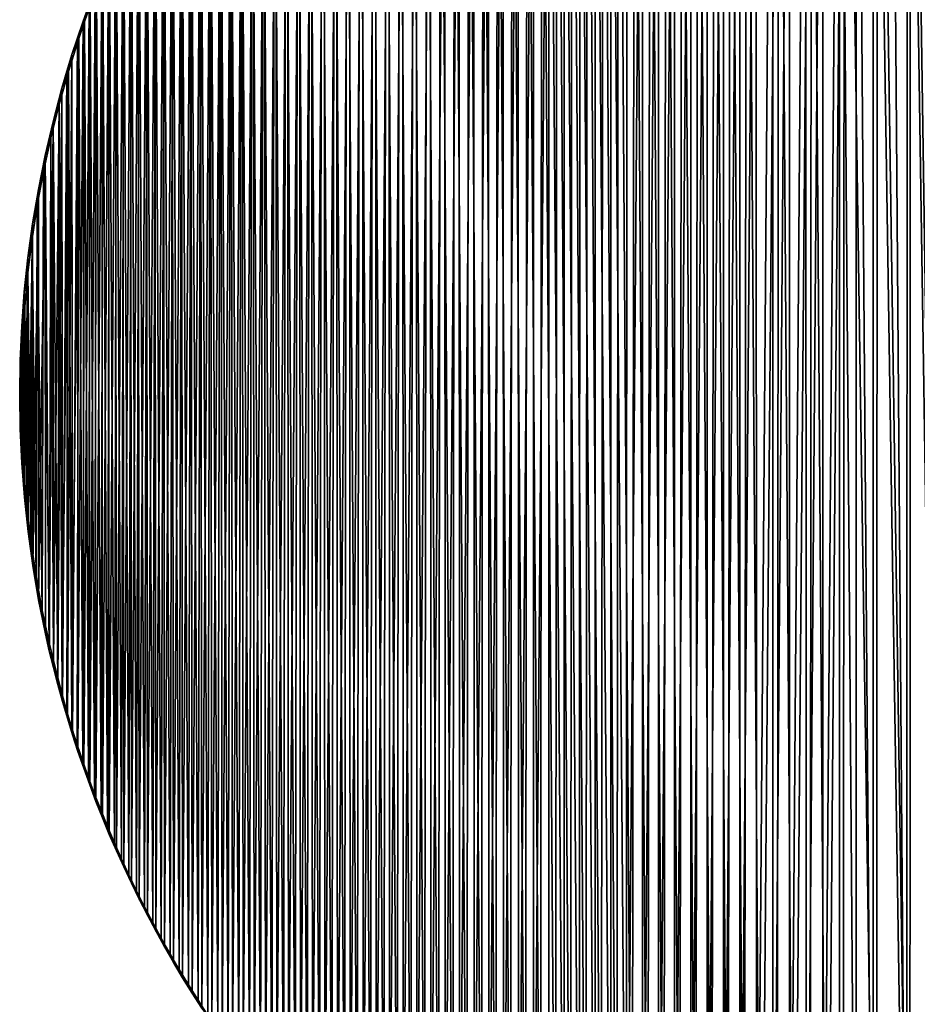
# Model space of a CAD drawing. Header units: millimetres. Extents: x -400 to 400, y -400 to 400.
# Tile 2 of 95: x -400 to -82, y -217 to 133. Entities that reach past the tile are written whole.
import ezdxf

# ---------------------------------------------------------------- set-up
doc = ezdxf.new("R2010")
doc.units = ezdxf.units.MM
doc.header["$LTSCALE"] = 52.148148
for name, color, linetype in [('1', 7, 'CONTINUOUS'), ('2', 7, 'CONTINUOUS'), ('3', 7, 'CONTINUOUS')]:
    doc.layers.add(name, color=color, linetype=linetype)

msp = doc.modelspace()

# ---------------------------------------------------------------- linework, layer by layer
at = {"layer": '1', "color": 253, "linetype": 'Continuous', "true_color": 0x9ca8ab}
for points in [[(-85.16, 390.83, -3.63), (-73.18, -393.25, -2.68), (-79.12, 392.1, -3.14), (-85.16, 390.83, -3.63)], [(-103.17, 386.46, -5.34), (-97.23, -388, -4.74), (-97.19, 388.01, -4.74), (-103.17, 386.46, -5.34)], [(-97.23, -388, -4.74), (-85.24, -390.81, -3.64), (-97.19, 388.01, -4.74), (-97.23, -388, -4.74)], [(-97.19, 388.01, -4.74), (-85.24, -390.81, -3.64), (-91.18, 389.46, -4.17), (-97.19, 388.01, -4.74)], [(-91.18, 389.46, -4.17), (-85.24, -390.81, -3.64), (-85.16, 390.83, -3.63), (-91.18, 389.46, -4.17)], [(-85.24, -390.81, -3.64), (-73.18, -393.25, -2.68), (-85.16, 390.83, -3.63), (-85.24, -390.81, -3.64)], [(-115.08, -383.09, -6.64), (-109.15, -384.82, -5.97), (-109.13, 384.82, -5.97), (-115.08, -383.09, -6.64)], [(-115.08, 383.08, -6.65), (-115.08, -383.09, -6.64), (-109.13, 384.82, -5.97), (-115.08, 383.08, -6.65)], [(-109.15, -384.82, -5.97), (-103.2, -386.46, -5.34), (-109.13, 384.82, -5.97), (-109.15, -384.82, -5.97)], [(-109.13, 384.82, -5.97), (-103.2, -386.46, -5.34), (-103.17, 386.46, -5.34), (-109.13, 384.82, -5.97)], [(-103.2, -386.46, -5.34), (-97.23, -388, -4.74), (-103.17, 386.46, -5.34), (-103.2, -386.46, -5.34)], [(-126.91, 379.33, -8.09), (-126.89, -379.34, -8.08), (-121.01, 381.25, -7.35), (-126.91, 379.33, -8.09)], [(-126.89, -379.34, -8.08), (-120.99, -381.26, -7.35), (-121.01, 381.25, -7.35), (-126.89, -379.34, -8.08)], [(-121.01, 381.25, -7.35), (-120.99, -381.26, -7.35), (-115.08, 383.08, -6.65), (-121.01, 381.25, -7.35)], [(-120.99, -381.26, -7.35), (-115.08, -383.09, -6.64), (-115.08, 383.08, -6.65), (-120.99, -381.26, -7.35)], [(-132.79, 377.31, -8.86), (-132.76, -377.33, -8.85), (-126.91, 379.33, -8.09), (-132.79, 377.31, -8.86)], [(-132.76, -377.33, -8.85), (-126.89, -379.34, -8.08), (-126.91, 379.33, -8.09), (-132.76, -377.33, -8.85)], [(-144.49, 372.98, -10.5), (-144.46, -373, -10.49), (-138.65, 375.19, -9.66), (-144.49, 372.98, -10.5)], [(-144.46, -373, -10.49), (-138.62, -375.21, -9.65), (-138.65, 375.19, -9.66), (-144.46, -373, -10.49)], [(-138.65, 375.19, -9.66), (-138.62, -375.21, -9.65), (-132.79, 377.31, -8.86), (-138.65, 375.19, -9.66)], [(-138.62, -375.21, -9.65), (-132.76, -377.33, -8.85), (-132.79, 377.31, -8.86), (-138.62, -375.21, -9.65)], [(-156.12, 368.28, -12.26), (-156.09, -368.29, -12.26), (-150.32, 370.68, -11.36), (-156.12, 368.28, -12.26)], [(-156.09, -368.29, -12.26), (-150.28, -370.69, -11.36), (-150.32, 370.68, -11.36), (-156.09, -368.29, -12.26)], [(-150.32, 370.68, -11.36), (-150.28, -370.69, -11.36), (-144.49, 372.98, -10.5), (-150.32, 370.68, -11.36)], [(-150.28, -370.69, -11.36), (-144.46, -373, -10.49), (-144.49, 372.98, -10.5), (-150.28, -370.69, -11.36)], [(-161.88, 365.78, -13.19), (-161.87, -365.79, -13.19), (-156.12, 368.28, -12.26), (-161.88, 365.78, -13.19)], [(-161.87, -365.79, -13.19), (-156.09, -368.29, -12.26), (-156.12, 368.28, -12.26), (-161.87, -365.79, -13.19)], [(-167.62, 363.19, -14.15), (-167.61, -363.19, -14.14), (-161.88, 365.78, -13.19), (-167.62, 363.19, -14.15)], [(-167.61, -363.19, -14.14), (-161.87, -365.79, -13.19), (-161.88, 365.78, -13.19), (-167.61, -363.19, -14.14)], [(-178.99, -357.72, -16.15), (-173.31, -360.5, -15.13), (-173.32, 360.5, -15.14), (-178.99, -357.72, -16.15)], [(-178.98, 357.72, -16.15), (-178.99, -357.72, -16.15), (-173.32, 360.5, -15.14), (-178.98, 357.72, -16.15)], [(-173.32, 360.5, -15.14), (-173.31, -360.5, -15.13), (-167.62, 363.19, -14.15), (-173.32, 360.5, -15.14)], [(-173.31, -360.5, -15.13), (-167.61, -363.19, -14.14), (-167.62, 363.19, -14.15), (-173.31, -360.5, -15.13)], [(-184.64, -354.83, -17.19), (-178.99, -357.72, -16.15), (-178.98, 357.72, -16.15), (-184.64, -354.83, -17.19)], [(-184.62, 354.85, -17.19), (-184.64, -354.83, -17.19), (-178.98, 357.72, -16.15), (-184.62, 354.85, -17.19)], [(-190.22, 351.88, -18.26), (-184.64, -354.83, -17.19), (-184.62, 354.85, -17.19), (-190.22, 351.88, -18.26)], [(-195.79, 348.81, -19.36), (-190.25, -351.86, -18.26), (-190.22, 351.88, -18.26), (-195.79, 348.81, -19.36)], [(-190.25, -351.86, -18.26), (-184.64, -354.83, -17.19), (-190.22, 351.88, -18.26), (-190.25, -351.86, -18.26)], [(-201.31, 345.65, -20.48), (-195.83, -348.79, -19.36), (-195.79, 348.81, -19.36), (-201.31, 345.65, -20.48)], [(-195.83, -348.79, -19.36), (-190.25, -351.86, -18.26), (-195.79, 348.81, -19.36), (-195.83, -348.79, -19.36)], [(-212.27, 339.02, -22.79), (-206.84, -342.37, -21.62), (-206.81, 342.39, -21.62), (-212.27, 339.02, -22.79)], [(-206.84, -342.37, -21.62), (-201.35, -345.63, -20.48), (-206.81, 342.39, -21.62), (-206.84, -342.37, -21.62)], [(-206.81, 342.39, -21.62), (-201.35, -345.63, -20.48), (-201.31, 345.65, -20.48), (-206.81, 342.39, -21.62)], [(-201.35, -345.63, -20.48), (-195.83, -348.79, -19.36), (-201.31, 345.65, -20.48), (-201.35, -345.63, -20.48)], [(-217.7, 335.56, -23.99), (-217.69, -335.58, -23.98), (-212.27, 339.02, -22.79), (-217.7, 335.56, -23.99)], [(-217.69, -335.58, -23.98), (-212.28, -339.02, -22.79), (-212.27, 339.02, -22.79), (-217.69, -335.58, -23.98)], [(-212.28, -339.02, -22.79), (-206.84, -342.37, -21.62), (-212.27, 339.02, -22.79), (-212.28, -339.02, -22.79)], [(-223.09, 332.01, -25.2), (-223.04, -332.04, -25.19), (-217.7, 335.56, -23.99), (-223.09, 332.01, -25.2)], [(-223.04, -332.04, -25.19), (-217.69, -335.58, -23.98), (-217.7, 335.56, -23.99), (-223.04, -332.04, -25.19)], [(-228.42, 328.36, -26.44), (-228.35, -328.42, -26.42), (-223.09, 332.01, -25.2), (-228.42, 328.36, -26.44)], [(-228.35, -328.42, -26.42), (-223.04, -332.04, -25.19), (-223.09, 332.01, -25.2), (-228.35, -328.42, -26.42)], [(-233.69, 324.63, -27.69), (-233.59, -324.7, -27.66), (-228.42, 328.36, -26.44), (-233.69, 324.63, -27.69)], [(-233.59, -324.7, -27.66), (-228.35, -328.42, -26.42), (-228.42, 328.36, -26.44), (-233.59, -324.7, -27.66)], [(-238.91, 320.81, -28.96), (-238.79, -320.9, -28.93), (-233.69, 324.63, -27.69), (-238.91, 320.81, -28.96)], [(-238.79, -320.9, -28.93), (-233.59, -324.7, -27.66), (-233.69, 324.63, -27.69), (-238.79, -320.9, -28.93)], [(-244.07, 316.9, -30.25), (-243.94, -317, -30.21), (-238.91, 320.81, -28.96), (-244.07, 316.9, -30.25)], [(-243.94, -317, -30.21), (-238.79, -320.9, -28.93), (-238.91, 320.81, -28.96), (-243.94, -317, -30.21)], [(-249.19, 312.9, -31.55), (-249.04, -313.02, -31.5), (-244.07, 316.9, -30.25), (-249.19, 312.9, -31.55)], [(-249.04, -313.02, -31.5), (-243.94, -317, -30.21), (-244.07, 316.9, -30.25), (-249.04, -313.02, -31.5)], [(-254.23, 308.81, -32.86), (-254.07, -308.95, -32.81), (-249.19, 312.9, -31.55), (-254.23, 308.81, -32.86)], [(-254.07, -308.95, -32.81), (-249.04, -313.02, -31.5), (-249.19, 312.9, -31.55), (-254.07, -308.95, -32.81)], [(-259.21, 304.65, -34.18), (-259.03, -304.8, -34.13), (-254.23, 308.81, -32.86), (-259.21, 304.65, -34.18)], [(-259.03, -304.8, -34.13), (-254.07, -308.95, -32.81), (-254.23, 308.81, -32.86), (-259.03, -304.8, -34.13)], [(-264.11, 300.41, -35.51), (-263.91, -300.59, -35.45), (-259.21, 304.65, -34.18), (-264.11, 300.41, -35.51)], [(-263.91, -300.59, -35.45), (-259.03, -304.8, -34.13), (-259.21, 304.65, -34.18), (-263.91, -300.59, -35.45)], [(-268.94, 296.09, -36.85), (-268.73, -296.29, -36.78), (-264.11, 300.41, -35.51), (-268.94, 296.09, -36.85)], [(-268.73, -296.29, -36.78), (-263.91, -300.59, -35.45), (-264.11, 300.41, -35.51), (-268.73, -296.29, -36.78)], [(-273.7, 291.7, -38.19), (-273.47, -291.91, -38.12), (-268.94, 296.09, -36.85), (-273.7, 291.7, -38.19)], [(-273.47, -291.91, -38.12), (-268.73, -296.29, -36.78), (-268.94, 296.09, -36.85), (-273.47, -291.91, -38.12)], [(-278.4, 287.22, -39.54), (-278.15, -287.46, -39.46), (-273.7, 291.7, -38.19), (-278.4, 287.22, -39.54)], [(-278.15, -287.46, -39.46), (-273.47, -291.91, -38.12), (-273.7, 291.7, -38.19), (-278.15, -287.46, -39.46)], [(-283.02, 282.67, -40.89), (-282.75, -282.94, -40.8), (-278.4, 287.22, -39.54), (-283.02, 282.67, -40.89)], [(-282.75, -282.94, -40.8), (-278.15, -287.46, -39.46), (-278.4, 287.22, -39.54), (-282.75, -282.94, -40.8)], [(-287.56, 278.05, -42.24), (-287.27, -278.34, -42.15), (-283.02, 282.67, -40.89), (-287.56, 278.05, -42.24)], [(-287.27, -278.34, -42.15), (-282.75, -282.94, -40.8), (-283.02, 282.67, -40.89), (-287.27, -278.34, -42.15)], [(-292.02, 273.36, -43.59), (-291.72, -273.67, -43.49), (-287.56, 278.05, -42.24), (-292.02, 273.36, -43.59)], [(-291.72, -273.67, -43.49), (-287.27, -278.34, -42.15), (-287.56, 278.05, -42.24), (-291.72, -273.67, -43.49)], [(-296.41, 268.58, -44.94), (-296.09, -268.93, -44.84), (-292.02, 273.36, -43.59), (-296.41, 268.58, -44.94)], [(-296.09, -268.93, -44.84), (-291.72, -273.67, -43.49), (-292.02, 273.36, -43.59), (-296.09, -268.93, -44.84)], [(-300.73, 263.74, -46.29), (-300.4, -264.11, -46.18), (-296.41, 268.58, -44.94), (-300.73, 263.74, -46.29)], [(-300.4, -264.11, -46.18), (-296.09, -268.93, -44.84), (-296.41, 268.58, -44.94), (-300.4, -264.11, -46.18)], [(-304.97, 258.82, -47.64), (-304.62, -259.22, -47.52), (-300.73, 263.74, -46.29), (-304.97, 258.82, -47.64)], [(-304.62, -259.22, -47.52), (-300.4, -264.11, -46.18), (-300.73, 263.74, -46.29), (-304.62, -259.22, -47.52)], [(-309.13, 253.85, -48.98), (-308.76, -254.27, -48.86), (-304.97, 258.82, -47.64), (-309.13, 253.85, -48.98)], [(-308.76, -254.27, -48.86), (-304.62, -259.22, -47.52), (-304.97, 258.82, -47.64), (-308.76, -254.27, -48.86)], [(-313.2, 248.81, -50.32), (-312.82, -249.26, -50.18), (-309.13, 253.85, -48.98), (-313.2, 248.81, -50.32)], [(-312.82, -249.26, -50.18), (-308.76, -254.27, -48.86), (-309.13, 253.85, -48.98), (-312.82, -249.26, -50.18)], [(-317.18, 243.71, -51.64), (-316.79, -244.2, -51.5), (-313.2, 248.81, -50.32), (-317.18, 243.71, -51.64)], [(-316.79, -244.2, -51.5), (-312.82, -249.26, -50.18), (-313.2, 248.81, -50.32), (-316.79, -244.2, -51.5)], [(-321.09, 238.54, -52.95), (-320.68, -239.07, -52.81), (-317.18, 243.71, -51.64), (-321.09, 238.54, -52.95)], [(-320.68, -239.07, -52.81), (-316.79, -244.2, -51.5), (-317.18, 243.71, -51.64), (-320.68, -239.07, -52.81)], [(-324.91, 233.31, -54.26), (-324.49, -233.88, -54.11), (-321.09, 238.54, -52.95), (-324.91, 233.31, -54.26)], [(-324.49, -233.88, -54.11), (-320.68, -239.07, -52.81), (-321.09, 238.54, -52.95), (-324.49, -233.88, -54.11)], [(-328.64, 228.02, -55.55), (-328.21, -228.64, -55.39), (-324.91, 233.31, -54.26), (-328.64, 228.02, -55.55)], [(-328.21, -228.64, -55.39), (-324.49, -233.88, -54.11), (-324.91, 233.31, -54.26), (-328.21, -228.64, -55.39)], [(-332.28, 222.69, -56.82), (-331.84, -223.34, -56.66), (-328.64, 228.02, -55.55), (-332.28, 222.69, -56.82)], [(-331.84, -223.34, -56.66), (-328.21, -228.64, -55.39), (-328.64, 228.02, -55.55), (-331.84, -223.34, -56.66)], [(-335.81, 217.32, -58.07), (-335.37, -218, -57.91), (-332.28, 222.69, -56.82), (-335.81, 217.32, -58.07)], [(-335.37, -218, -57.91), (-331.84, -223.34, -56.66), (-332.28, 222.69, -56.82), (-335.37, -218, -57.91)], [(-339.26, 211.91, -59.31), (-338.82, -212.61, -59.15), (-335.81, 217.32, -58.07), (-339.26, 211.91, -59.31)], [(-338.82, -212.61, -59.15), (-335.37, -218, -57.91), (-335.81, 217.32, -58.07), (-338.82, -212.61, -59.15)], [(-342.6, 206.45, -60.52), (-342.18, -207.17, -60.36), (-339.26, 211.91, -59.31), (-342.6, 206.45, -60.52)], [(-342.18, -207.17, -60.36), (-338.82, -212.61, -59.15), (-339.26, 211.91, -59.31), (-342.18, -207.17, -60.36)], [(-345.86, 200.95, -61.72), (-345.44, -201.68, -61.56), (-342.6, 206.45, -60.52), (-345.86, 200.95, -61.72)], [(-345.44, -201.68, -61.56), (-342.18, -207.17, -60.36), (-342.6, 206.45, -60.52), (-345.44, -201.68, -61.56)], [(-349.02, 195.41, -62.89), (-348.62, -196.14, -62.73), (-345.86, 200.95, -61.72), (-349.02, 195.41, -62.89)], [(-348.62, -196.14, -62.73), (-345.44, -201.68, -61.56), (-345.86, 200.95, -61.72), (-348.62, -196.14, -62.73)], [(-352.09, 189.83, -64.04), (-351.7, -190.56, -63.88), (-349.02, 195.41, -62.89), (-352.09, 189.83, -64.04)], [(-351.7, -190.56, -63.88), (-348.62, -196.14, -62.73), (-349.02, 195.41, -62.89), (-351.7, -190.56, -63.88)], [(-355.06, 184.22, -65.16), (-354.68, -184.95, -65.01), (-352.09, 189.83, -64.04), (-355.06, 184.22, -65.16)], [(-354.68, -184.95, -65.01), (-351.7, -190.56, -63.88), (-352.09, 189.83, -64.04), (-354.68, -184.95, -65.01)], [(-357.93, 178.57, -66.25), (-357.57, -179.29, -66.11), (-355.06, 184.22, -65.16), (-357.93, 178.57, -66.25)], [(-357.57, -179.29, -66.11), (-354.68, -184.95, -65.01), (-355.06, 184.22, -65.16), (-357.57, -179.29, -66.11)], [(-360.71, 172.88, -67.32), (-360.38, -173.58, -67.19), (-357.93, 178.57, -66.25), (-360.71, 172.88, -67.32)], [(-360.38, -173.58, -67.19), (-357.57, -179.29, -66.11), (-357.93, 178.57, -66.25), (-360.38, -173.58, -67.19)], [(-363.39, 167.16, -68.37), (-363.09, -167.83, -68.24), (-360.71, 172.88, -67.32), (-363.39, 167.16, -68.37)], [(-363.09, -167.83, -68.24), (-360.38, -173.58, -67.19), (-360.71, 172.88, -67.32), (-363.09, -167.83, -68.24)], [(-365.98, 161.42, -69.38), (-365.7, -162.06, -69.26), (-363.39, 167.16, -68.37), (-365.98, 161.42, -69.38)], [(-365.7, -162.06, -69.26), (-363.09, -167.83, -68.24), (-363.39, 167.16, -68.37), (-365.7, -162.06, -69.26)], [(-368.48, 155.64, -70.37), (-368.21, -156.27, -70.26), (-365.98, 161.42, -69.38), (-368.48, 155.64, -70.37)], [(-368.21, -156.27, -70.26), (-365.7, -162.06, -69.26), (-365.98, 161.42, -69.38), (-368.21, -156.27, -70.26)], [(-370.88, 149.84, -71.32), (-370.63, -150.45, -71.22), (-368.48, 155.64, -70.37), (-370.88, 149.84, -71.32)], [(-370.63, -150.45, -71.22), (-368.21, -156.27, -70.26), (-368.48, 155.64, -70.37), (-370.63, -150.45, -71.22)], [(-373.18, 144, -72.24), (-372.95, -144.61, -72.14), (-370.88, 149.84, -71.32), (-373.18, 144, -72.24)], [(-372.95, -144.61, -72.14), (-370.63, -150.45, -71.22), (-370.88, 149.84, -71.32), (-372.95, -144.61, -72.14)], [(-375.39, 138.14, -73.13), (-375.17, -138.73, -73.04), (-373.18, 144, -72.24), (-375.39, 138.14, -73.13)], [(-375.17, -138.73, -73.04), (-372.95, -144.61, -72.14), (-373.18, 144, -72.24), (-375.17, -138.73, -73.04)], [(-377.5, 132.25, -73.99), (-377.29, -132.84, -73.9), (-375.39, 138.14, -73.13), (-377.5, 132.25, -73.99)], [(-377.29, -132.84, -73.9), (-375.17, -138.73, -73.04), (-375.39, 138.14, -73.13), (-377.29, -132.84, -73.9)], [(-379.52, 126.35, -74.82), (-379.32, -126.92, -74.73), (-377.5, 132.25, -73.99), (-379.52, 126.35, -74.82)], [(-379.32, -126.92, -74.73), (-377.29, -132.84, -73.9), (-377.5, 132.25, -73.99), (-379.32, -126.92, -74.73)], [(-381.44, 120.43, -75.61), (-381.26, -121, -75.53), (-379.52, 126.35, -74.82), (-381.44, 120.43, -75.61)], [(-381.26, -121, -75.53), (-379.32, -126.92, -74.73), (-379.52, 126.35, -74.82), (-381.26, -121, -75.53)], [(-383.26, 114.49, -76.36), (-383.09, -115.05, -76.29), (-381.44, 120.43, -75.61), (-383.26, 114.49, -76.36)], [(-383.09, -115.05, -76.29), (-381.26, -121, -75.53), (-381.44, 120.43, -75.61), (-383.09, -115.05, -76.29)], [(-384.99, 108.53, -77.08), (-384.84, -109.09, -77.01), (-383.26, 114.49, -76.36), (-384.99, 108.53, -77.08)], [(-384.84, -109.09, -77.01), (-383.09, -115.05, -76.29), (-383.26, 114.49, -76.36), (-384.84, -109.09, -77.01)], [(-388.17, 96.57, -78.41), (-386.48, -103.1, -77.7), (-384.99, 108.53, -77.08), (-388.17, 96.57, -78.41)], [(-386.48, -103.1, -77.7), (-384.84, -109.09, -77.01), (-384.99, 108.53, -77.08), (-386.48, -103.1, -77.7)], [(-390.96, 84.56, -79.59), (-389.49, -91.1, -78.97), (-388.17, 96.57, -78.41), (-390.96, 84.56, -79.59)], [(-389.49, -91.1, -78.97), (-388.03, -97.11, -78.35), (-388.17, 96.57, -78.41), (-389.49, -91.1, -78.97)], [(-388.03, -97.11, -78.35), (-386.48, -103.1, -77.7), (-388.17, 96.57, -78.41), (-388.03, -97.11, -78.35)], [(-393.37, 72.51, -80.62), (-393.28, -73.02, -80.58), (-390.96, 84.56, -79.59), (-393.37, 72.51, -80.62)], [(-393.28, -73.02, -80.58), (-390.85, -85.09, -79.54), (-390.96, 84.56, -79.59), (-393.28, -73.02, -80.58)], [(-390.85, -85.09, -79.54), (-389.49, -91.1, -78.97), (-390.96, 84.56, -79.59), (-390.85, -85.09, -79.54)], [(-395.41, 60.41, -81.5), (-395.33, -60.92, -81.46), (-393.37, 72.51, -80.62), (-395.41, 60.41, -81.5)], [(-395.33, -60.92, -81.46), (-393.28, -73.02, -80.58), (-393.37, 72.51, -80.62), (-395.33, -60.92, -81.46)], [(-397.07, 48.31, -82.21), (-397.01, -48.81, -82.18), (-395.41, 60.41, -81.5), (-397.07, 48.31, -82.21)], [(-397.01, -48.81, -82.18), (-395.33, -60.92, -81.46), (-395.41, 60.41, -81.5), (-397.01, -48.81, -82.18)], [(-398.36, 36.19, -82.77), (-398.31, -36.68, -82.75), (-397.07, 48.31, -82.21), (-398.36, 36.19, -82.77)], [(-398.31, -36.68, -82.75), (-397.01, -48.81, -82.18), (-397.07, 48.31, -82.21), (-398.31, -36.68, -82.75)], [(-399.27, 24.05, -83.17), (-399.24, -24.53, -83.15), (-398.36, 36.19, -82.77), (-399.27, 24.05, -83.17)], [(-399.24, -24.53, -83.15), (-398.31, -36.68, -82.75), (-398.36, 36.19, -82.77), (-399.24, -24.53, -83.15)], [(-399.82, 11.91, -83.41), (-399.81, -12.39, -83.4), (-399.27, 24.05, -83.17), (-399.82, 11.91, -83.41)], [(-399.81, -12.39, -83.4), (-399.24, -24.53, -83.15), (-399.27, 24.05, -83.17), (-399.81, -12.39, -83.4)], [(-400, -0.24, -83.48), (-399.81, -12.39, -83.4), (-399.82, 11.91, -83.41), (-400, -0.24, -83.48)]]:
    msp.add_3dface(points, dxfattribs=at)
at = {"layer": '2', "color": 253, "linetype": 'Continuous', "true_color": 0x9ca8ab}
for points in [[(-83.91, 391.08, -5.03), (-72.08, 393.43, -4.11), (-72.3, -393.39, -4.12), (-83.91, 391.08, -5.03)], [(-107.38, 385.29, -7.29), (-95.67, 388.37, -6.09), (-95.99, -388.28, -6.12), (-107.38, 385.29, -7.29)], [(-95.99, -388.28, -6.12), (-95.67, 388.37, -6.09), (-84.17, -391.02, -5.05), (-95.99, -388.28, -6.12)], [(-95.67, 388.37, -6.09), (-83.91, 391.08, -5.03), (-84.17, -391.02, -5.05), (-95.67, 388.37, -6.09)], [(-84.17, -391.02, -5.05), (-83.91, 391.08, -5.03), (-72.3, -393.39, -4.12), (-84.17, -391.02, -5.05)], [(-119.04, 381.84, -8.62), (-107.38, 385.29, -7.29), (-113.65, -383.46, -7.99), (-119.04, 381.84, -8.62)], [(-113.65, -383.46, -7.99), (-107.38, 385.29, -7.29), (-107.77, -385.16, -7.33), (-113.65, -383.46, -7.99)], [(-107.77, -385.16, -7.33), (-107.38, 385.29, -7.29), (-95.99, -388.28, -6.12), (-107.77, -385.16, -7.33)], [(-130.64, 378.01, -10.08), (-119.04, 381.84, -8.62), (-125.37, -379.78, -9.4), (-130.64, 378.01, -10.08)], [(-125.37, -379.78, -9.4), (-119.04, 381.84, -8.62), (-119.51, -381.67, -8.68), (-125.37, -379.78, -9.4)], [(-119.51, -381.67, -8.68), (-119.04, 381.84, -8.62), (-113.65, -383.46, -7.99), (-119.51, -381.67, -8.68)], [(-142.17, 373.81, -11.67), (-130.64, 378.01, -10.08), (-137.02, -375.72, -10.94), (-142.17, 373.81, -11.67)], [(-137.02, -375.72, -10.94), (-130.64, 378.01, -10.08), (-131.2, -377.8, -10.16), (-137.02, -375.72, -10.94)], [(-131.2, -377.8, -10.16), (-130.64, 378.01, -10.08), (-125.37, -379.78, -9.4), (-131.2, -377.8, -10.16)], [(-153.64, 369.22, -13.39), (-147.91, 371.56, -12.52), (-148.6, -371.28, -12.62), (-153.64, 369.22, -13.39)], [(-148.6, -371.28, -12.62), (-147.91, 371.56, -12.52), (-142.81, -373.55, -11.76), (-148.6, -371.28, -12.62)], [(-147.91, 371.56, -12.52), (-142.17, 373.81, -11.67), (-142.81, -373.55, -11.76), (-147.91, 371.56, -12.52)], [(-142.81, -373.55, -11.76), (-142.17, 373.81, -11.67), (-137.02, -375.72, -10.94), (-142.81, -373.55, -11.76)], [(-159.34, 366.79, -14.3), (-153.64, 369.22, -13.39), (-154.37, -368.91, -13.5), (-159.34, 366.79, -14.3)], [(-154.37, -368.91, -13.5), (-153.64, 369.22, -13.39), (-148.6, -371.28, -12.62), (-154.37, -368.91, -13.5)], [(-170.67, 361.64, -16.2), (-165.02, 364.26, -15.23), (-165.82, -363.91, -15.36), (-170.67, 361.64, -16.2)], [(-165.82, -363.91, -15.36), (-165.02, 364.26, -15.23), (-160.12, -366.45, -14.42), (-165.82, -363.91, -15.36)], [(-165.02, 364.26, -15.23), (-159.34, 366.79, -14.3), (-160.12, -366.45, -14.42), (-165.02, 364.26, -15.23)], [(-160.12, -366.45, -14.42), (-159.34, 366.79, -14.3), (-154.37, -368.91, -13.5), (-160.12, -366.45, -14.42)], [(-176.29, 358.92, -17.19), (-170.67, 361.64, -16.2), (-171.47, -361.27, -16.33), (-176.29, 358.92, -17.19)], [(-171.47, -361.27, -16.33), (-170.67, 361.64, -16.2), (-165.82, -363.91, -15.36), (-171.47, -361.27, -16.33)], [(-181.9, 356.1, -18.21), (-176.29, 358.92, -17.19), (-177.08, -358.55, -17.32), (-181.9, 356.1, -18.21)], [(-177.08, -358.55, -17.32), (-176.29, 358.92, -17.19), (-171.47, -361.27, -16.33), (-177.08, -358.55, -17.32)], [(-193.02, 350.19, -20.34), (-187.48, 353.19, -19.26), (-188.17, -352.84, -19.39), (-193.02, 350.19, -20.34)], [(-188.17, -352.84, -19.39), (-187.48, 353.19, -19.26), (-182.64, -355.74, -18.34), (-188.17, -352.84, -19.39)], [(-187.48, 353.19, -19.26), (-181.9, 356.1, -18.21), (-182.64, -355.74, -18.34), (-187.48, 353.19, -19.26)], [(-182.64, -355.74, -18.34), (-181.9, 356.1, -18.21), (-177.08, -358.55, -17.32), (-182.64, -355.74, -18.34)], [(-198.51, 347.1, -21.43), (-193.02, 350.19, -20.34), (-193.66, -349.85, -20.46), (-198.51, 347.1, -21.43)], [(-193.66, -349.85, -20.46), (-193.02, 350.19, -20.34), (-188.17, -352.84, -19.39), (-193.66, -349.85, -20.46)], [(-203.94, 343.92, -22.55), (-198.51, 347.1, -21.43), (-199.11, -346.77, -21.55), (-203.94, 343.92, -22.55)], [(-199.11, -346.77, -21.55), (-198.51, 347.1, -21.43), (-193.66, -349.85, -20.46), (-199.11, -346.77, -21.55)], [(-209.33, 340.66, -23.69), (-203.94, 343.92, -22.55), (-204.52, -343.59, -22.67), (-209.33, 340.66, -23.69)], [(-204.52, -343.59, -22.67), (-203.94, 343.92, -22.55), (-199.11, -346.77, -21.55), (-204.52, -343.59, -22.67)], [(-214.68, 337.31, -24.85), (-209.33, 340.66, -23.69), (-209.9, -340.31, -23.81), (-214.68, 337.31, -24.85)], [(-209.9, -340.31, -23.81), (-209.33, 340.66, -23.69), (-204.52, -343.59, -22.67), (-209.9, -340.31, -23.81)], [(-219.98, 333.86, -26.04), (-214.68, 337.31, -24.85), (-215.25, -336.94, -24.97), (-219.98, 333.86, -26.04)], [(-215.25, -336.94, -24.97), (-214.68, 337.31, -24.85), (-209.9, -340.31, -23.81), (-215.25, -336.94, -24.97)], [(-225.23, 330.34, -27.24), (-219.98, 333.86, -26.04), (-220.56, -333.48, -26.16), (-225.23, 330.34, -27.24)], [(-220.56, -333.48, -26.16), (-219.98, 333.86, -26.04), (-215.25, -336.94, -24.97), (-220.56, -333.48, -26.16)], [(-230.42, 326.73, -28.45), (-225.23, 330.34, -27.24), (-225.82, -329.93, -27.37), (-230.42, 326.73, -28.45)], [(-225.82, -329.93, -27.37), (-225.23, 330.34, -27.24), (-220.56, -333.48, -26.16), (-225.82, -329.93, -27.37)], [(-235.55, 323.03, -29.68), (-230.42, 326.73, -28.45), (-231.02, -326.29, -28.59), (-235.55, 323.03, -29.68)], [(-231.02, -326.29, -28.59), (-230.42, 326.73, -28.45), (-225.82, -329.93, -27.37), (-231.02, -326.29, -28.59)], [(-240.64, 319.25, -30.93), (-235.55, 323.03, -29.68), (-236.18, -322.57, -29.83), (-240.64, 319.25, -30.93)], [(-236.18, -322.57, -29.83), (-235.55, 323.03, -29.68), (-231.02, -326.29, -28.59), (-236.18, -322.57, -29.83)], [(-245.67, 315.38, -32.2), (-240.64, 319.25, -30.93), (-241.29, -318.74, -31.09), (-245.67, 315.38, -32.2)], [(-241.29, -318.74, -31.09), (-240.64, 319.25, -30.93), (-236.18, -322.57, -29.83), (-241.29, -318.74, -31.09)], [(-250.65, 311.43, -33.47), (-245.67, 315.38, -32.2), (-246.36, -314.83, -32.37), (-250.65, 311.43, -33.47)], [(-246.36, -314.83, -32.37), (-245.67, 315.38, -32.2), (-241.29, -318.74, -31.09), (-246.36, -314.83, -32.37)], [(-255.57, 307.39, -34.76), (-250.65, 311.43, -33.47), (-251.38, -310.83, -33.66), (-255.57, 307.39, -34.76)], [(-251.38, -310.83, -33.66), (-250.65, 311.43, -33.47), (-246.36, -314.83, -32.37), (-251.38, -310.83, -33.66)], [(-260.43, 303.27, -36.06), (-255.57, 307.39, -34.76), (-256.33, -306.75, -34.96), (-260.43, 303.27, -36.06)], [(-256.33, -306.75, -34.96), (-255.57, 307.39, -34.76), (-251.38, -310.83, -33.66), (-256.33, -306.75, -34.96)], [(-265.24, 299.06, -37.37), (-260.43, 303.27, -36.06), (-261.23, -302.58, -36.27), (-265.24, 299.06, -37.37)], [(-261.23, -302.58, -36.27), (-260.43, 303.27, -36.06), (-256.33, -306.75, -34.96), (-261.23, -302.58, -36.27)], [(-269.99, 294.76, -38.7), (-265.24, 299.06, -37.37), (-266.06, -298.32, -37.6), (-269.99, 294.76, -38.7)], [(-266.06, -298.32, -37.6), (-265.24, 299.06, -37.37), (-261.23, -302.58, -36.27), (-266.06, -298.32, -37.6)], [(-274.69, 290.38, -40.03), (-269.99, 294.76, -38.7), (-270.84, -293.97, -38.93), (-274.69, 290.38, -40.03)], [(-270.84, -293.97, -38.93), (-269.99, 294.76, -38.7), (-266.06, -298.32, -37.6), (-270.84, -293.97, -38.93)], [(-279.32, 285.91, -41.37), (-274.69, 290.38, -40.03), (-275.56, -289.54, -40.27), (-279.32, 285.91, -41.37)], [(-275.56, -289.54, -40.27), (-274.69, 290.38, -40.03), (-270.84, -293.97, -38.93), (-275.56, -289.54, -40.27)], [(-283.88, 281.37, -42.71), (-279.32, 285.91, -41.37), (-280.22, -285.03, -41.62), (-283.88, 281.37, -42.71)], [(-280.22, -285.03, -41.62), (-279.32, 285.91, -41.37), (-275.56, -289.54, -40.27), (-280.22, -285.03, -41.62)], [(-288.35, 276.77, -44.04), (-283.88, 281.37, -42.71), (-284.79, -280.45, -42.97), (-288.35, 276.77, -44.04)], [(-284.79, -280.45, -42.97), (-283.88, 281.37, -42.71), (-280.22, -285.03, -41.62), (-284.79, -280.45, -42.97)], [(-292.75, 272.1, -45.38), (-288.35, 276.77, -44.04), (-289.28, -275.81, -44.32), (-292.75, 272.1, -45.38)], [(-289.28, -275.81, -44.32), (-288.35, 276.77, -44.04), (-284.79, -280.45, -42.97), (-289.28, -275.81, -44.32)], [(-297.08, 267.34, -46.72), (-292.75, 272.1, -45.38), (-293.68, -271.11, -45.66), (-297.08, 267.34, -46.72)], [(-293.68, -271.11, -45.66), (-292.75, 272.1, -45.38), (-289.28, -275.81, -44.32), (-293.68, -271.11, -45.66)], [(-301.34, 262.52, -48.06), (-297.08, 267.34, -46.72), (-298.01, -266.33, -47.01), (-301.34, 262.52, -48.06)], [(-298.01, -266.33, -47.01), (-297.08, 267.34, -46.72), (-293.68, -271.11, -45.66), (-298.01, -266.33, -47.01)], [(-305.52, 257.63, -49.39), (-301.34, 262.52, -48.06), (-302.26, -261.49, -48.34), (-305.52, 257.63, -49.39)], [(-302.26, -261.49, -48.34), (-301.34, 262.52, -48.06), (-298.01, -266.33, -47.01), (-302.26, -261.49, -48.34)], [(-309.61, 252.69, -50.72), (-305.52, 257.63, -49.39), (-306.42, -256.58, -49.68), (-309.61, 252.69, -50.72)], [(-306.42, -256.58, -49.68), (-305.52, 257.63, -49.39), (-302.26, -261.49, -48.34), (-306.42, -256.58, -49.68)], [(-313.6, 247.71, -52.03), (-309.61, 252.69, -50.72), (-310.51, -251.61, -51), (-313.6, 247.71, -52.03)], [(-310.51, -251.61, -51), (-309.61, 252.69, -50.72), (-306.42, -256.58, -49.68), (-310.51, -251.61, -51)], [(-317.5, 242.67, -53.33), (-313.6, 247.71, -52.03), (-314.5, -246.59, -52.32), (-317.5, 242.67, -53.33)], [(-314.5, -246.59, -52.32), (-313.6, 247.71, -52.03), (-310.51, -251.61, -51), (-314.5, -246.59, -52.32)], [(-321.32, 237.58, -54.62), (-317.5, 242.67, -53.33), (-318.42, -241.49, -53.63), (-321.32, 237.58, -54.62)], [(-318.42, -241.49, -53.63), (-317.5, 242.67, -53.33), (-314.5, -246.59, -52.32), (-318.42, -241.49, -53.63)], [(-325.06, 232.43, -55.89), (-321.32, 237.58, -54.62), (-322.25, -236.33, -54.93), (-325.06, 232.43, -55.89)], [(-322.25, -236.33, -54.93), (-321.32, 237.58, -54.62), (-318.42, -241.49, -53.63), (-322.25, -236.33, -54.93)], [(-328.7, 227.23, -57.16), (-325.06, 232.43, -55.89), (-325.99, -231.11, -56.21), (-328.7, 227.23, -57.16)], [(-325.99, -231.11, -56.21), (-325.06, 232.43, -55.89), (-322.25, -236.33, -54.93), (-325.99, -231.11, -56.21)], [(-332.26, 221.97, -58.4), (-328.7, 227.23, -57.16), (-329.65, -225.84, -57.48), (-332.26, 221.97, -58.4)], [(-329.65, -225.84, -57.48), (-328.7, 227.23, -57.16), (-325.99, -231.11, -56.21), (-329.65, -225.84, -57.48)], [(-335.73, 216.67, -59.64), (-332.26, 221.97, -58.4), (-333.22, -220.51, -58.74), (-335.73, 216.67, -59.64)], [(-333.22, -220.51, -58.74), (-332.26, 221.97, -58.4), (-329.65, -225.84, -57.48), (-333.22, -220.51, -58.74)], [(-339.12, 211.31, -60.85), (-335.73, 216.67, -59.64), (-336.7, -215.15, -59.98), (-339.12, 211.31, -60.85)], [(-336.7, -215.15, -59.98), (-335.73, 216.67, -59.64), (-333.22, -220.51, -58.74), (-336.7, -215.15, -59.98)], [(-342.42, 205.9, -62.05), (-339.12, 211.31, -60.85), (-340.1, -209.72, -61.2), (-342.42, 205.9, -62.05)], [(-340.1, -209.72, -61.2), (-339.12, 211.31, -60.85), (-336.7, -215.15, -59.98), (-340.1, -209.72, -61.2)], [(-345.63, 200.45, -63.23), (-342.42, 205.9, -62.05), (-343.41, -204.23, -62.41), (-345.63, 200.45, -63.23)], [(-343.41, -204.23, -62.41), (-342.42, 205.9, -62.05), (-340.1, -209.72, -61.2), (-343.41, -204.23, -62.41)], [(-348.76, 194.94, -64.39), (-345.63, 200.45, -63.23), (-346.63, -198.71, -63.59), (-348.76, 194.94, -64.39)], [(-346.63, -198.71, -63.59), (-345.63, 200.45, -63.23), (-343.41, -204.23, -62.41), (-346.63, -198.71, -63.59)], [(-351.79, 189.4, -65.53), (-348.76, 194.94, -64.39), (-349.75, -193.15, -64.75), (-351.79, 189.4, -65.53)], [(-349.75, -193.15, -64.75), (-348.76, 194.94, -64.39), (-346.63, -198.71, -63.59), (-349.75, -193.15, -64.75)], [(-354.73, 183.8, -66.64), (-351.79, 189.4, -65.53), (-352.77, -187.57, -65.89), (-354.73, 183.8, -66.64)], [(-352.77, -187.57, -65.89), (-351.79, 189.4, -65.53), (-349.75, -193.15, -64.75), (-352.77, -187.57, -65.89)], [(-357.59, 178.16, -67.73), (-354.73, 183.8, -66.64), (-355.68, -181.97, -67), (-357.59, 178.16, -67.73)], [(-355.68, -181.97, -67), (-354.73, 183.8, -66.64), (-352.77, -187.57, -65.89), (-355.68, -181.97, -67)], [(-360.36, 172.46, -68.8), (-357.59, 178.16, -67.73), (-358.5, -176.33, -68.08), (-360.36, 172.46, -68.8)], [(-358.5, -176.33, -68.08), (-357.59, 178.16, -67.73), (-355.68, -181.97, -67), (-358.5, -176.33, -68.08)], [(-363.04, 166.74, -69.84), (-360.36, 172.46, -68.8), (-361.22, -170.67, -69.13), (-363.04, 166.74, -69.84)], [(-361.22, -170.67, -69.13), (-360.36, 172.46, -68.8), (-358.5, -176.33, -68.08), (-361.22, -170.67, -69.13)], [(-365.62, 160.99, -70.85), (-363.04, 166.74, -69.84), (-363.84, -164.99, -70.15), (-365.62, 160.99, -70.85)], [(-363.84, -164.99, -70.15), (-363.04, 166.74, -69.84), (-361.22, -170.67, -69.13), (-363.84, -164.99, -70.15)], [(-368.1, 155.22, -71.83), (-365.62, 160.99, -70.85), (-366.37, -159.27, -71.14), (-368.1, 155.22, -71.83)], [(-366.37, -159.27, -71.14), (-365.62, 160.99, -70.85), (-363.84, -164.99, -70.15), (-366.37, -159.27, -71.14)], [(-370.48, 149.45, -72.78), (-368.1, 155.22, -71.83), (-368.81, -153.53, -72.11), (-370.48, 149.45, -72.78)], [(-368.81, -153.53, -72.11), (-368.1, 155.22, -71.83), (-366.37, -159.27, -71.14), (-368.81, -153.53, -72.11)], [(-372.76, 143.64, -73.69), (-370.48, 149.45, -72.78), (-371.15, -147.77, -73.04), (-372.76, 143.64, -73.69)], [(-371.15, -147.77, -73.04), (-370.48, 149.45, -72.78), (-368.81, -153.53, -72.11), (-371.15, -147.77, -73.04)], [(-374.95, 137.82, -74.58), (-372.76, 143.64, -73.69), (-373.4, -141.98, -73.94), (-374.95, 137.82, -74.58)], [(-373.4, -141.98, -73.94), (-372.76, 143.64, -73.69), (-371.15, -147.77, -73.04), (-373.4, -141.98, -73.94)], [(-377.04, 131.98, -75.42), (-374.95, 137.82, -74.58), (-375.55, -136.16, -74.81), (-377.04, 131.98, -75.42)], [(-375.55, -136.16, -74.81), (-374.95, 137.82, -74.58), (-373.4, -141.98, -73.94), (-375.55, -136.16, -74.81)], [(-379.04, 126.13, -76.24), (-377.04, 131.98, -75.42), (-377.61, -130.32, -75.65), (-379.04, 126.13, -76.24)], [(-377.61, -130.32, -75.65), (-377.04, 131.98, -75.42), (-375.55, -136.16, -74.81), (-377.61, -130.32, -75.65)], [(-382.73, 114.41, -77.77), (-379.04, 126.13, -76.24), (-381.45, -118.57, -77.23), (-382.73, 114.41, -77.77)], [(-381.45, -118.57, -77.23), (-379.04, 126.13, -76.24), (-379.58, -124.45, -76.46), (-381.45, -118.57, -77.23)], [(-379.58, -124.45, -76.46), (-379.04, 126.13, -76.24), (-377.61, -130.32, -75.65), (-379.58, -124.45, -76.46)], [(-386.04, 102.66, -79.14), (-382.73, 114.41, -77.77), (-384.93, -106.69, -78.68), (-386.04, 102.66, -79.14)], [(-384.93, -106.69, -78.68), (-382.73, 114.41, -77.77), (-383.23, -112.64, -77.97), (-384.93, -106.69, -78.68)], [(-383.23, -112.64, -77.97), (-382.73, 114.41, -77.77), (-381.45, -118.57, -77.23), (-383.23, -112.64, -77.97)], [(-388.97, 90.84, -80.38), (-386.04, 102.66, -79.14), (-388.03, -94.73, -79.98), (-388.97, 90.84, -80.38)], [(-388.03, -94.73, -79.98), (-386.04, 102.66, -79.14), (-386.52, -100.71, -79.35), (-388.03, -94.73, -79.98)], [(-386.52, -100.71, -79.35), (-386.04, 102.66, -79.14), (-384.93, -106.69, -78.68), (-386.52, -100.71, -79.35)], [(-391.54, 78.96, -81.47), (-388.97, 90.84, -80.38), (-389.44, -88.75, -80.58), (-391.54, 78.96, -81.47)], [(-389.44, -88.75, -80.58), (-388.97, 90.84, -80.38), (-388.03, -94.73, -79.98), (-389.44, -88.75, -80.58)], [(-393.75, 67.02, -82.42), (-391.54, 78.96, -81.47), (-391.97, -76.8, -81.65), (-393.75, 67.02, -82.42)], [(-391.97, -76.8, -81.65), (-391.54, 78.96, -81.47), (-389.44, -88.75, -80.58), (-391.97, -76.8, -81.65)], [(-395.6, 55.04, -83.21), (-393.75, 67.02, -82.42), (-394.13, -64.84, -82.58), (-395.6, 55.04, -83.21)], [(-394.13, -64.84, -82.58), (-393.75, 67.02, -82.42), (-391.97, -76.8, -81.65), (-394.13, -64.84, -82.58)], [(-397.08, 43.04, -83.85), (-395.6, 55.04, -83.21), (-395.91, -52.88, -83.34), (-397.08, 43.04, -83.85)], [(-395.91, -52.88, -83.34), (-395.6, 55.04, -83.21), (-394.13, -64.84, -82.58), (-395.91, -52.88, -83.34)], [(-398.19, 31, -84.33), (-397.08, 43.04, -83.85), (-397.32, -40.93, -83.95), (-398.19, 31, -84.33)], [(-397.32, -40.93, -83.95), (-397.08, 43.04, -83.85), (-395.91, -52.88, -83.34), (-397.32, -40.93, -83.95)], [(-398.95, 18.97, -84.66), (-398.19, 31, -84.33), (-398.36, -29, -84.41), (-398.95, 18.97, -84.66)], [(-398.36, -29, -84.41), (-398.19, 31, -84.33), (-397.32, -40.93, -83.95), (-398.36, -29, -84.41)], [(-399.34, 6.96, -84.83), (-398.95, 18.97, -84.66), (-399.05, -17.04, -84.7), (-399.34, 6.96, -84.83)], [(-399.05, -17.04, -84.7), (-398.95, 18.97, -84.66), (-398.36, -29, -84.41), (-399.05, -17.04, -84.7)], [(-399.37, -5.05, -84.85), (-399.34, 6.96, -84.83), (-399.05, -17.04, -84.7), (-399.37, -5.05, -84.85)]]:
    msp.add_3dface(points, dxfattribs=at)
at = {"layer": '3', "color": 253, "linetype": 'Continuous', "true_color": 0x9ca8ab}
for points in [[(-377.5, 132.25, -73.99), (-375.39, 138.14, -73.13), (-374.95, 137.82, -74.58), (-377.5, 132.25, -73.99)], [(-377.5, 132.25, -73.99), (-374.95, 137.82, -74.58), (-377.04, 131.98, -75.42), (-377.5, 132.25, -73.99)], [(-379.52, 126.35, -74.82), (-377.5, 132.25, -73.99), (-377.04, 131.98, -75.42), (-379.52, 126.35, -74.82)], [(-379.52, 126.35, -74.82), (-377.04, 131.98, -75.42), (-379.04, 126.13, -76.24), (-379.52, 126.35, -74.82)], [(-381.44, 120.43, -75.61), (-379.04, 126.13, -76.24), (-382.73, 114.41, -77.77), (-381.44, 120.43, -75.61)], [(-381.44, 120.43, -75.61), (-379.52, 126.35, -74.82), (-379.04, 126.13, -76.24), (-381.44, 120.43, -75.61)], [(-383.26, 114.49, -76.36), (-381.44, 120.43, -75.61), (-382.73, 114.41, -77.77), (-383.26, 114.49, -76.36)], [(-384.99, 108.53, -77.08), (-382.73, 114.41, -77.77), (-386.04, 102.66, -79.14), (-384.99, 108.53, -77.08)], [(-384.99, 108.53, -77.08), (-383.26, 114.49, -76.36), (-382.73, 114.41, -77.77), (-384.99, 108.53, -77.08)], [(-388.17, 96.57, -78.41), (-384.99, 108.53, -77.08), (-386.04, 102.66, -79.14), (-388.17, 96.57, -78.41)], [(-388.17, 96.57, -78.41), (-386.04, 102.66, -79.14), (-388.97, 90.84, -80.38), (-388.17, 96.57, -78.41)], [(-390.96, 84.56, -79.59), (-388.17, 96.57, -78.41), (-388.97, 90.84, -80.38), (-390.96, 84.56, -79.59)], [(-390.96, 84.56, -79.59), (-388.97, 90.84, -80.38), (-391.54, 78.96, -81.47), (-390.96, 84.56, -79.59)], [(-393.37, 72.51, -80.62), (-390.96, 84.56, -79.59), (-391.54, 78.96, -81.47), (-393.37, 72.51, -80.62)], [(-393.37, 72.51, -80.62), (-391.54, 78.96, -81.47), (-393.75, 67.02, -82.42), (-393.37, 72.51, -80.62)], [(-395.41, 60.41, -81.5), (-393.37, 72.51, -80.62), (-393.75, 67.02, -82.42), (-395.41, 60.41, -81.5)], [(-395.41, 60.41, -81.5), (-393.75, 67.02, -82.42), (-395.6, 55.04, -83.21), (-395.41, 60.41, -81.5)], [(-397.07, 48.31, -82.21), (-395.41, 60.41, -81.5), (-395.6, 55.04, -83.21), (-397.07, 48.31, -82.21)], [(-397.07, 48.31, -82.21), (-395.6, 55.04, -83.21), (-397.08, 43.04, -83.85), (-397.07, 48.31, -82.21)], [(-398.36, 36.19, -82.77), (-397.07, 48.31, -82.21), (-397.08, 43.04, -83.85), (-398.36, 36.19, -82.77)], [(-398.36, 36.19, -82.77), (-397.08, 43.04, -83.85), (-398.19, 31, -84.33), (-398.36, 36.19, -82.77)], [(-399.27, 24.05, -83.17), (-398.36, 36.19, -82.77), (-398.19, 31, -84.33), (-399.27, 24.05, -83.17)], [(-399.27, 24.05, -83.17), (-398.19, 31, -84.33), (-398.95, 18.97, -84.66), (-399.27, 24.05, -83.17)], [(-399.82, 11.91, -83.41), (-399.27, 24.05, -83.17), (-398.95, 18.97, -84.66), (-399.82, 11.91, -83.41)], [(-399.82, 11.91, -83.41), (-398.95, 18.97, -84.66), (-399.34, 6.96, -84.83), (-399.82, 11.91, -83.41)], [(-400, -0.24, -83.48), (-399.82, 11.91, -83.41), (-399.34, 6.96, -84.83), (-400, -0.24, -83.48)], [(-400, -0.24, -83.48), (-399.34, 6.96, -84.83), (-399.37, -5.05, -84.85), (-400, -0.24, -83.48)], [(-399.81, -12.39, -83.4), (-400, -0.24, -83.48), (-399.37, -5.05, -84.85), (-399.81, -12.39, -83.4)], [(-399.81, -12.39, -83.4), (-399.37, -5.05, -84.85), (-399.05, -17.04, -84.7), (-399.81, -12.39, -83.4)], [(-399.24, -24.53, -83.15), (-399.81, -12.39, -83.4), (-399.05, -17.04, -84.7), (-399.24, -24.53, -83.15)], [(-399.24, -24.53, -83.15), (-399.05, -17.04, -84.7), (-398.36, -29, -84.41), (-399.24, -24.53, -83.15)], [(-398.31, -36.68, -82.75), (-399.24, -24.53, -83.15), (-398.36, -29, -84.41), (-398.31, -36.68, -82.75)], [(-398.31, -36.68, -82.75), (-398.36, -29, -84.41), (-397.32, -40.93, -83.95), (-398.31, -36.68, -82.75)], [(-397.01, -48.81, -82.18), (-398.31, -36.68, -82.75), (-397.32, -40.93, -83.95), (-397.01, -48.81, -82.18)], [(-397.01, -48.81, -82.18), (-397.32, -40.93, -83.95), (-395.91, -52.88, -83.34), (-397.01, -48.81, -82.18)], [(-395.33, -60.92, -81.46), (-397.01, -48.81, -82.18), (-395.91, -52.88, -83.34), (-395.33, -60.92, -81.46)], [(-395.33, -60.92, -81.46), (-395.91, -52.88, -83.34), (-394.13, -64.84, -82.58), (-395.33, -60.92, -81.46)], [(-393.28, -73.02, -80.58), (-395.33, -60.92, -81.46), (-394.13, -64.84, -82.58), (-393.28, -73.02, -80.58)], [(-393.28, -73.02, -80.58), (-394.13, -64.84, -82.58), (-391.97, -76.8, -81.65), (-393.28, -73.02, -80.58)], [(-390.85, -85.09, -79.54), (-393.28, -73.02, -80.58), (-391.97, -76.8, -81.65), (-390.85, -85.09, -79.54)], [(-390.85, -85.09, -79.54), (-391.97, -76.8, -81.65), (-389.44, -88.75, -80.58), (-390.85, -85.09, -79.54)], [(-389.49, -91.1, -78.97), (-390.85, -85.09, -79.54), (-389.44, -88.75, -80.58), (-389.49, -91.1, -78.97)], [(-389.49, -91.1, -78.97), (-389.44, -88.75, -80.58), (-388.03, -94.73, -79.98), (-389.49, -91.1, -78.97)], [(-388.03, -97.11, -78.35), (-389.49, -91.1, -78.97), (-388.03, -94.73, -79.98), (-388.03, -97.11, -78.35)], [(-388.03, -97.11, -78.35), (-388.03, -94.73, -79.98), (-386.52, -100.71, -79.35), (-388.03, -97.11, -78.35)], [(-386.48, -103.1, -77.7), (-388.03, -97.11, -78.35), (-386.52, -100.71, -79.35), (-386.48, -103.1, -77.7)], [(-386.48, -103.1, -77.7), (-386.52, -100.71, -79.35), (-384.93, -106.69, -78.68), (-386.48, -103.1, -77.7)], [(-384.84, -109.09, -77.01), (-386.48, -103.1, -77.7), (-384.93, -106.69, -78.68), (-384.84, -109.09, -77.01)], [(-384.84, -109.09, -77.01), (-384.93, -106.69, -78.68), (-383.23, -112.64, -77.97), (-384.84, -109.09, -77.01)], [(-383.09, -115.05, -76.29), (-384.84, -109.09, -77.01), (-383.23, -112.64, -77.97), (-383.09, -115.05, -76.29)], [(-383.09, -115.05, -76.29), (-383.23, -112.64, -77.97), (-381.45, -118.57, -77.23), (-383.09, -115.05, -76.29)], [(-381.26, -121, -75.53), (-383.09, -115.05, -76.29), (-381.45, -118.57, -77.23), (-381.26, -121, -75.53)], [(-381.26, -121, -75.53), (-381.45, -118.57, -77.23), (-379.58, -124.45, -76.46), (-381.26, -121, -75.53)], [(-379.32, -126.92, -74.73), (-381.26, -121, -75.53), (-379.58, -124.45, -76.46), (-379.32, -126.92, -74.73)], [(-379.32, -126.92, -74.73), (-379.58, -124.45, -76.46), (-377.61, -130.32, -75.65), (-379.32, -126.92, -74.73)], [(-377.29, -132.84, -73.9), (-379.32, -126.92, -74.73), (-377.61, -130.32, -75.65), (-377.29, -132.84, -73.9)], [(-377.29, -132.84, -73.9), (-377.61, -130.32, -75.65), (-375.55, -136.16, -74.81), (-377.29, -132.84, -73.9)], [(-375.17, -138.73, -73.04), (-377.29, -132.84, -73.9), (-375.55, -136.16, -74.81), (-375.17, -138.73, -73.04)], [(-375.17, -138.73, -73.04), (-375.55, -136.16, -74.81), (-373.4, -141.98, -73.94), (-375.17, -138.73, -73.04)], [(-372.95, -144.61, -72.14), (-375.17, -138.73, -73.04), (-373.4, -141.98, -73.94), (-372.95, -144.61, -72.14)], [(-372.95, -144.61, -72.14), (-373.4, -141.98, -73.94), (-371.15, -147.77, -73.04), (-372.95, -144.61, -72.14)], [(-370.63, -150.45, -71.22), (-372.95, -144.61, -72.14), (-371.15, -147.77, -73.04), (-370.63, -150.45, -71.22)], [(-370.63, -150.45, -71.22), (-371.15, -147.77, -73.04), (-368.81, -153.53, -72.11), (-370.63, -150.45, -71.22)], [(-368.21, -156.27, -70.26), (-370.63, -150.45, -71.22), (-368.81, -153.53, -72.11), (-368.21, -156.27, -70.26)], [(-368.21, -156.27, -70.26), (-368.81, -153.53, -72.11), (-366.37, -159.27, -71.14), (-368.21, -156.27, -70.26)], [(-365.7, -162.06, -69.26), (-368.21, -156.27, -70.26), (-366.37, -159.27, -71.14), (-365.7, -162.06, -69.26)], [(-365.7, -162.06, -69.26), (-366.37, -159.27, -71.14), (-363.84, -164.99, -70.15), (-365.7, -162.06, -69.26)], [(-363.09, -167.83, -68.24), (-365.7, -162.06, -69.26), (-363.84, -164.99, -70.15), (-363.09, -167.83, -68.24)], [(-363.09, -167.83, -68.24), (-363.84, -164.99, -70.15), (-361.22, -170.67, -69.13), (-363.09, -167.83, -68.24)], [(-360.38, -173.58, -67.19), (-363.09, -167.83, -68.24), (-361.22, -170.67, -69.13), (-360.38, -173.58, -67.19)], [(-360.38, -173.58, -67.19), (-361.22, -170.67, -69.13), (-358.5, -176.33, -68.08), (-360.38, -173.58, -67.19)], [(-357.57, -179.29, -66.11), (-360.38, -173.58, -67.19), (-358.5, -176.33, -68.08), (-357.57, -179.29, -66.11)], [(-357.57, -179.29, -66.11), (-358.5, -176.33, -68.08), (-355.68, -181.97, -67), (-357.57, -179.29, -66.11)], [(-354.68, -184.95, -65.01), (-357.57, -179.29, -66.11), (-355.68, -181.97, -67), (-354.68, -184.95, -65.01)], [(-354.68, -184.95, -65.01), (-355.68, -181.97, -67), (-352.77, -187.57, -65.89), (-354.68, -184.95, -65.01)], [(-351.7, -190.56, -63.88), (-354.68, -184.95, -65.01), (-352.77, -187.57, -65.89), (-351.7, -190.56, -63.88)], [(-351.7, -190.56, -63.88), (-352.77, -187.57, -65.89), (-349.75, -193.15, -64.75), (-351.7, -190.56, -63.88)], [(-348.62, -196.14, -62.73), (-351.7, -190.56, -63.88), (-349.75, -193.15, -64.75), (-348.62, -196.14, -62.73)], [(-348.62, -196.14, -62.73), (-349.75, -193.15, -64.75), (-346.63, -198.71, -63.59), (-348.62, -196.14, -62.73)], [(-345.44, -201.68, -61.56), (-348.62, -196.14, -62.73), (-346.63, -198.71, -63.59), (-345.44, -201.68, -61.56)], [(-345.44, -201.68, -61.56), (-346.63, -198.71, -63.59), (-343.41, -204.23, -62.41), (-345.44, -201.68, -61.56)], [(-342.18, -207.17, -60.36), (-345.44, -201.68, -61.56), (-343.41, -204.23, -62.41), (-342.18, -207.17, -60.36)], [(-342.18, -207.17, -60.36), (-343.41, -204.23, -62.41), (-340.1, -209.72, -61.2), (-342.18, -207.17, -60.36)], [(-338.82, -212.61, -59.15), (-342.18, -207.17, -60.36), (-340.1, -209.72, -61.2), (-338.82, -212.61, -59.15)], [(-338.82, -212.61, -59.15), (-340.1, -209.72, -61.2), (-336.7, -215.15, -59.98), (-338.82, -212.61, -59.15)], [(-335.37, -218, -57.91), (-338.82, -212.61, -59.15), (-336.7, -215.15, -59.98), (-335.37, -218, -57.91)], [(-335.37, -218, -57.91), (-336.7, -215.15, -59.98), (-333.22, -220.51, -58.74), (-335.37, -218, -57.91)]]:
    msp.add_3dface(points, dxfattribs=at)

doc.saveas('drawing.dxf')
